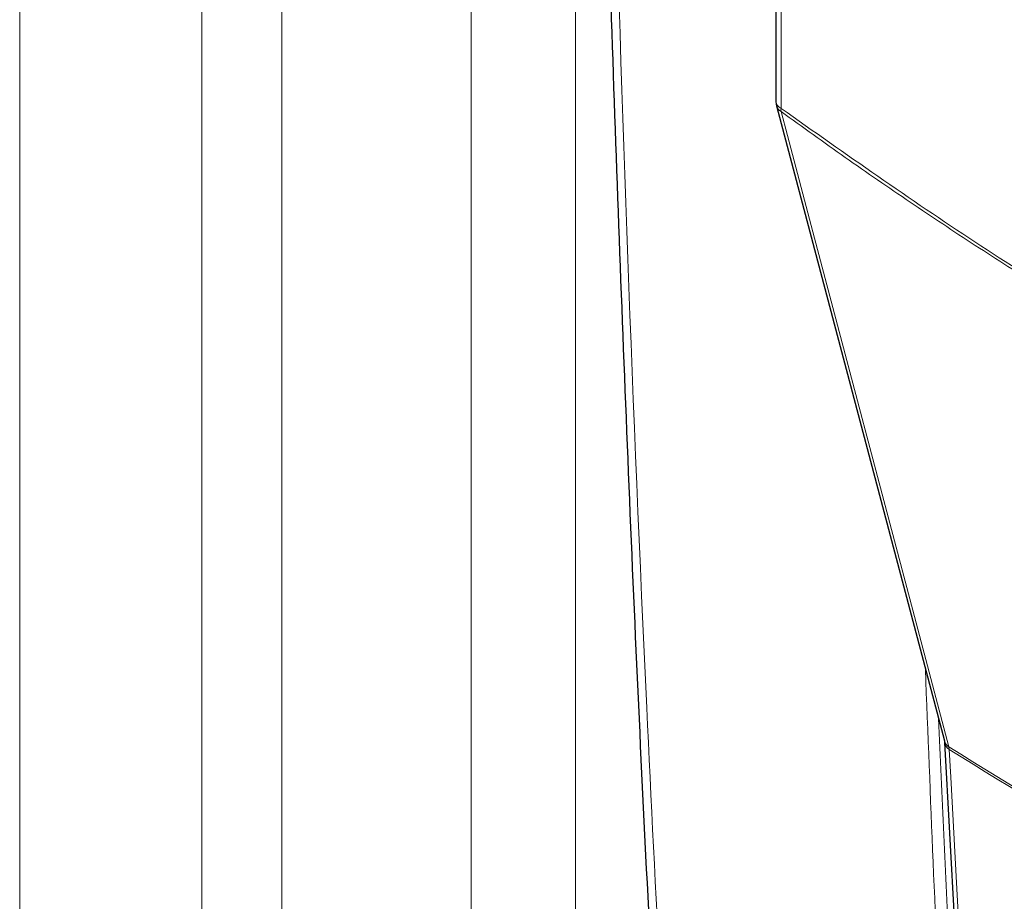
# Paper-space layout 'Blatt4' of a CAD drawing. Header units: millimetres. Extents: x 5 to 418, y 2 to 292.
# Tile 18 of 117: x 113 to 122, y 169 to 177. Entities that reach past the tile are written whole.
import ezdxf

# ---------------------------------------------------------------- set-up
doc = ezdxf.new("R2010")
doc.units = ezdxf.units.MM

psp = doc.layouts.new('Blatt4')

# ---------------------------------------------------------------- linework, layer by layer
at = {"color": 7, "linetype": 'Continuous', "lineweight": 18}
for p, q in [((115.3504, 154.9532), (115.3504, 195.5955)), ((112.8737, 154.5425), (112.8737, 195.2719)), ((114.594, 195.2459), (114.594, 154.5165)), ((117.1356, 194.5809), (117.1356, 154.8868)), ((118.1218, 165.7177), (118.1218, 183.4809)), ((120.0628, 178.387), (120.0628, 176.1109)), ((121.6518, 170.0583), (121.6483, 170.0827))]:
    psp.add_line(p, q, dxfattribs=at)
at = {"color": 7, "linetype": 'Continuous', "lineweight": 25}
for p, q in [((120.014, 178.4551), (120.014, 176.1789)), ((120.0196, 176.1364), (121.605, 170.1388)), ((121.6071, 170.1231), (121.9208, 164.409))]:
    psp.add_line(p, q, dxfattribs=at)
at = {"color": 7, "linetype": 'Continuous', "lineweight": 18, "flags": 128}
for points in [[(120.063, 176.0803), (120.123, 175.8533), (120.363, 174.9453), (121.323, 171.3131), (121.6483, 170.0827)], [(121.6518, 170.0583), (121.6662, 169.7953), (121.724, 168.7432), (121.9655, 164.3442)]]:
    psp.add_lwpolyline(points, dxfattribs=at)
at = {"color": 7, "linetype": 'Continuous', "lineweight": 25}
psp.add_arc((120.1807, 176.1789), 0.1667, 180, 194.80635, dxfattribs=at)
at = {"color": 7, "linetype": 'Continuous', "lineweight": 18}
for centre, radius, start, end in [((120.096, 176.1862), 0.0823, 185.07867, 246.24147), ((120.1104, 176.1619), 0.0944, 195.71338, 239.84772), ((120.175, 176.0962), 0.1131, 172.52459, 188.06836), ((121.6957, 170.1642), 0.0943, 195.63413, 239.7966), ((121.6906, 170.1328), 0.084, 186.06194, 242.49635), ((194.9642, 288.5671), 139.3333, 238.251564, 241.753812), ((194.9654, 288.5382), 139.3283, 238.251374, 241.754002)]:
    psp.add_arc(centre, radius, start, end, dxfattribs=at)
at = {"color": 7, "linetype": 'Continuous', "lineweight": 25}
for points, knots in [([(118.3295, 181.7586), (118.3364, 181.419), (118.3712, 179.6794), (118.4689, 176.5625), (118.6253, 172.4099), (118.7973, 168.6679), (118.9314, 166.3207), (118.9874, 165.34)], [0, 0, 0, 0, 0.0612246, 0.3135931, 0.5660969, 0.8186987, 1, 1, 1, 1]), ([(121.6049, 170.1376), (121.6056, 170.1351), (121.6067, 170.1314), (121.6071, 170.1223), (121.6072, 170.1193)], [0, 0, 0, 0, 0.667156, 1, 1, 1, 1])]:
    psp.add_open_spline(points, degree=3, knots=knots, dxfattribs=at)
at = {"color": 7, "linetype": 'Continuous', "lineweight": 18}
for points, knots in [([(118.4094, 181.6279), (118.4136, 181.4492), (118.4343, 180.5556), (118.533, 176.8101), (118.7255, 171.4995), (118.9715, 166.9542), (119.0659, 165.2092)], [0, 0, 0, 0, 0.0322876, 0.1614382, 0.6780666, 1, 1, 1, 1]), ([(120.0628, 176.1109), (120.6721, 175.6815), (121.8933, 174.8209), (123.7287, 173.7033), (125.5599, 172.7061), (126.768, 172.1628), (127.3733, 171.8906)], [0, 0, 0, 0, 0.250822, 0.502682, 0.750834, 1, 1, 1, 1]), ([(127.3813, 171.8555), (127.0801, 171.9879), (126.4773, 172.2527), (125.5683, 172.6944), (124.6562, 173.1689), (123.8415, 173.6235), (123.1265, 174.0447), (122.5113, 174.4224), (121.8964, 174.8152), (121.2819, 175.2234), (120.6704, 175.6438), (120.2646, 175.9354), (120.063, 176.0803)], [0, 0, 0, 0, 0.1240156, 0.248154, 0.3726687, 0.4973114, 0.5811585, 0.6650056, 0.7488917, 0.8328946, 0.9169361, 1, 1, 1, 1]), ([(121.7374, 164.4128), (121.7348, 164.4567), (121.7219, 164.6758), (121.6685, 165.5967), (121.5495, 167.6773), (121.4734, 169.6026), (121.4254, 170.8184)], [0, 0, 0, 0, 0.020653, 0.103267, 0.433722, 1, 1, 1, 1]), ([(121.5493, 170.3495), (121.5821, 169.6179), (121.671, 167.6315), (121.7844, 165.6604), (121.8561, 164.4154)], [0, 0, 0, 0, 0.368346, 1, 1, 1, 1])]:
    psp.add_open_spline(points, degree=3, knots=knots, dxfattribs=at)

doc.saveas('drawing.dxf')
